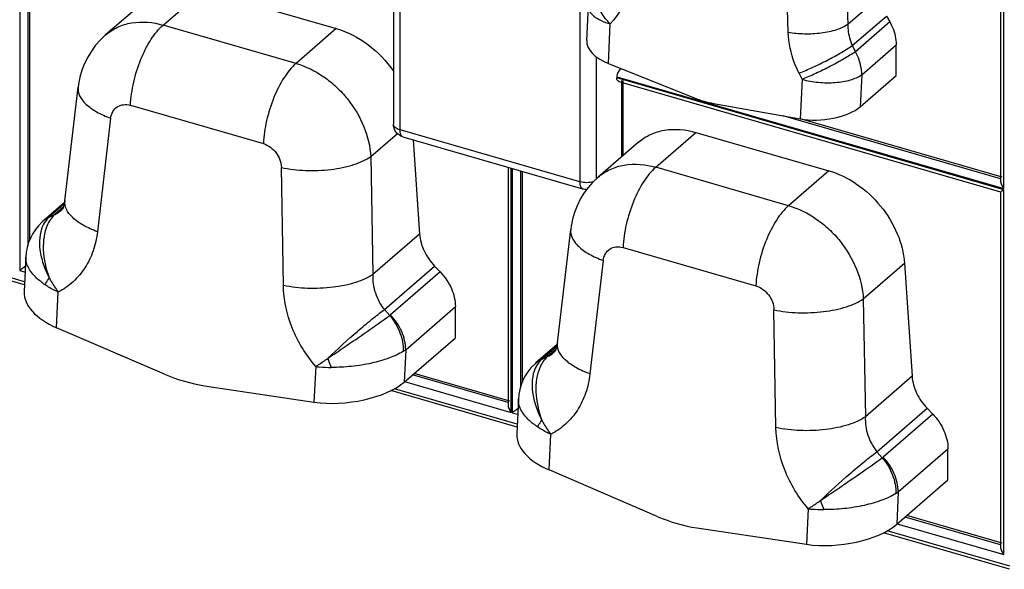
# Model space of a CAD drawing. Header units: millimetres. Extents: x 0 to 210, y 0 to 297.
# Tile 22 of 31: x 97 to 112, y 220 to 228. Entities that reach past the tile are written whole.
import ezdxf

# ---------------------------------------------------------------- set-up
doc = ezdxf.new("R2010")
doc.units = ezdxf.units.MM
doc.header["$LTSCALE"] = 19.36
doc.layers.get('0').update_dxf_attribs({"linetype": 'CONTINUOUS'})

msp = doc.modelspace()

# ---------------------------------------------------------------- linework, layer by layer
at = {"color": 9, "linetype": 'Continuous'}
for p, q in [((111.65108, 225.4665), (111.65108, 231.22422)), ((109.21146, 229.85255), (109.27476, 227.96797)), ((96.65577, 229.7795), (96.65577, 224.21964)), ((108.36749, 227.84707), (108.30419, 229.73164)), ((96.78667, 224.62942), (96.78667, 229.69677)), ((102.45144, 226.36077), (102.45144, 229.09806)), ((98.84135, 227.95841), (99.45475, 228.48964)), ((109.76823, 228.39533), (109.27476, 227.96797)), ((105.18873, 228.30787), (105.18873, 225.57058)), ((109.34268, 227.64539), (109.86356, 228.09649)), ((100.86647, 227.37381), (98.84135, 227.95841)), ((101.47988, 227.90503), (100.86647, 227.37381)), ((105.62529, 227.37227), (105.65449, 227.97564)), ((105.70909, 228.04018), (105.65449, 227.97564)), ((109.91432, 228.00596), (109.38961, 227.55154)), ((109.34268, 227.64539), (109.38961, 227.55154)), ((109.48709, 227.20238), (110.0118, 227.6568)), ((105.44634, 225.61902), (105.44634, 227.47085)), ((105.75377, 227.16891), (111.65108, 225.4665)), ((111.65108, 225.45072), (105.75377, 227.15313)), ((105.88233, 227.26962), (105.80945, 227.29066)), ((108.57767, 227.13179), (108.53075, 227.22564)), ((109.48709, 227.20238), (109.46346, 226.7142)), ((105.82775, 227.11166), (105.82775, 225.95129)), ((105.84922, 225.96988), (105.84922, 227.11244)), ((108.57767, 227.13179), (108.54847, 226.52842)), ((98.34325, 226.7365), (100.36838, 226.1519)), ((111.60226, 225.61842), (108.28872, 226.57496)), ((98.04168, 226.5391), (97.83977, 224.81042)), ((102.00485, 225.95438), (102.41062, 226.30578)), ((105.18873, 225.57058), (102.45144, 226.36077)), ((106.34689, 225.79175), (106.9603, 226.32297)), ((102.00485, 225.95438), (102.03619, 224.15837)), ((100.67413, 223.99228), (100.64279, 225.78822)), ((104.14553, 222.05753), (104.14553, 225.77903)), ((104.16131, 225.77448), (104.16131, 222.05298)), ((104.29221, 222.46276), (104.29221, 225.73669)), ((108.37202, 225.20714), (106.34689, 225.79175)), ((108.98543, 225.73837), (108.37202, 225.20714)), ((111.65108, 219.89087), (111.65108, 225.45072)), ((97.11339, 225.04094), (97.33592, 225.23365)), ((97.10246, 225.03118), (97.19123, 225.07351)), ((97.3202, 225.18519), (97.19123, 225.07351)), ((102.74846, 224.77521), (102.03619, 224.15837)), ((96.73059, 224.04659), (94.86233, 224.58591)), ((105.84879, 224.56984), (107.87392, 223.98523)), ((105.54723, 224.37243), (105.34531, 222.64369)), ((109.5104, 223.78771), (110.13738, 224.3307)), ((96.65577, 224.21964), (96.73782, 224.19595)), ((102.21229, 223.62405), (102.97784, 224.28704)), ((103.06408, 224.19742), (102.30692, 223.5417)), ((97.21706, 223.34749), (97.24331, 223.88996)), ((109.5104, 223.78771), (109.54174, 221.99171)), ((102.21229, 223.62405), (102.29458, 223.53235)), ((102.53767, 223.01334), (103.29483, 223.66907)), ((108.17967, 221.82562), (108.14833, 223.62156)), ((102.53767, 223.01334), (102.51376, 222.5193)), ((104.61894, 222.87427), (104.84146, 223.06699)), ((104.82575, 223.01853), (104.69678, 222.90684)), ((104.608, 222.86452), (104.69678, 222.90684)), ((101.16629, 222.75746), (101.14004, 222.21503)), ((102.5218, 222.52626), (104.14553, 222.05753)), ((104.09672, 222.20945), (102.64116, 222.62963)), ((110.25401, 222.60855), (109.54174, 221.99171)), ((104.23614, 221.87992), (102.36787, 222.41924)), ((104.16131, 222.05298), (104.24337, 222.02929)), ((109.71783, 221.45739), (110.48339, 222.12038)), ((110.56962, 222.03075), (109.81246, 221.37503)), ((104.7226, 221.18083), (104.74885, 221.72322)), ((109.71783, 221.45739), (109.80012, 221.36568)), ((110.04321, 220.84668), (110.80038, 221.5024)), ((110.04321, 220.84668), (110.01931, 220.35263)), ((108.67183, 220.59079), (108.64558, 220.04836)), ((111.60226, 220.04279), (110.14671, 220.46297)), ((111.74169, 219.71326), (109.87342, 220.25258)), ((110.02735, 220.3596), (111.65108, 219.89087))]:
    msp.add_line(p, q, dxfattribs=at)
at = {"color": 7, "linetype": 'Continuous'}
for p, q in [((111.60226, 231.1936), (111.60226, 225.58664)), ((96.81255, 224.69805), (96.81255, 229.72111)), ((102.35144, 229.18466), (102.35144, 226.44737)), ((99.45475, 228.48964), (101.47988, 227.90503)), ((98.58188, 228.34284), (97.96344, 227.80726)), ((105.29545, 227.72402), (105.32067, 228.24512)), ((109.86356, 228.09649), (109.91432, 228.00596)), ((110.0118, 227.18908), (110.0118, 227.6568)), ((105.62529, 227.37227), (106.93067, 226.85099)), ((105.75377, 227.16891), (105.75377, 227.15313)), ((105.80945, 227.29066), (105.81625, 227.29601)), ((109.46346, 226.7142), (110.0118, 227.18908)), ((97.34462, 225.28232), (97.54653, 227.01099)), ((105.78308, 227.09973), (111.60249, 225.41981)), ((107.22931, 226.76478), (108.54847, 226.52842)), ((111.62763, 225.64036), (108.5544, 226.52753)), ((102.49597, 226.25522), (105.23326, 225.46503)), ((106.9603, 226.32297), (108.98543, 225.73837)), ((102.65127, 226.21039), (102.74846, 224.77521)), ((106.08743, 226.17618), (105.46899, 225.64059)), ((104.09672, 225.79313), (104.09672, 222.17767)), ((104.31809, 222.53139), (104.31809, 225.72922)), ((111.60226, 225.42011), (111.60226, 220.01101)), ((97.34086, 225.25789), (97.01738, 224.97771)), ((97.29119, 225.14011), (97.29165, 225.14051)), ((104.85017, 223.11566), (105.05208, 224.84433)), ((96.72838, 224.00088), (94.80538, 224.556)), ((96.7489, 224.42482), (96.72338, 223.89756)), ((110.13738, 224.3307), (110.25401, 222.60855)), ((102.97784, 224.28704), (103.06408, 224.19742)), ((103.29483, 223.19573), (103.29483, 223.66907)), ((98.86452, 222.63965), (97.21706, 223.34749)), ((102.51376, 222.5193), (103.29483, 223.19573)), ((104.8464, 223.09122), (104.52292, 222.81104)), ((104.79674, 222.97345), (104.7972, 222.97384)), ((104.12209, 222.23139), (102.66651, 222.65158)), ((99.4704, 222.46475), (101.14004, 222.21503)), ((104.23393, 221.83421), (102.31093, 222.38934)), ((104.25444, 222.25815), (104.22893, 221.7309)), ((110.48339, 222.12038), (110.56962, 222.03075)), ((110.80038, 221.02906), (110.80038, 221.5024)), ((106.37007, 220.47299), (104.7226, 221.18083)), ((110.01931, 220.35263), (110.80038, 221.02906)), ((111.62763, 220.06473), (110.17206, 220.48492)), ((106.97595, 220.29808), (108.64558, 220.04836)), ((111.73947, 219.66755), (109.81647, 220.22267))]:
    msp.add_line(p, q, dxfattribs=at)
for points in [[(97.96392, 227.80767), (97.8821, 227.7299), (97.81173, 227.64971), (97.74832, 227.56321), (97.69244, 227.47098), (97.64459, 227.37376), (97.60518, 227.27221), (97.5746, 227.16709), (97.5531, 227.05918), (97.54659, 227.01121)], [(105.46946, 225.64101), (105.38765, 225.56324), (105.31728, 225.48305), (105.25387, 225.39654), (105.19799, 225.30432), (105.15013, 225.20709), (105.11073, 225.10554), (105.08015, 225.00043), (105.05865, 224.89251), (105.05213, 224.84456)], [(97.34465, 225.28237), (97.3422, 225.26449), (97.33472, 225.22775), (97.32553, 225.19778), (97.31583, 225.17487), (97.30706, 225.15916), (97.2996, 225.14879), (97.29323, 225.14193), (97.29119, 225.14011)], [(96.99721, 224.95957), (96.94078, 224.9018), (96.89423, 224.84342), (96.85347, 224.78064), (96.81902, 224.71419), (96.79107, 224.64449), (96.76995, 224.57227), (96.75582, 224.49801), (96.7489, 224.42481)], [(97.01738, 224.97771), (97.00404, 224.96581), (96.99725, 224.95961)], [(104.8502, 223.11571), (104.84775, 223.09783), (104.84026, 223.06109), (104.83108, 223.03111), (104.82137, 223.00821), (104.8126, 222.99249), (104.80515, 222.98213), (104.79878, 222.97526), (104.79673, 222.97344)], [(104.52292, 222.81104), (104.50958, 222.79915), (104.50279, 222.79294)], [(104.50276, 222.79291), (104.44633, 222.73514), (104.39978, 222.67675), (104.35902, 222.61397), (104.32456, 222.54753), (104.29662, 222.47783), (104.2755, 222.4056), (104.26136, 222.33134), (104.25445, 222.25815)]]:
    msp.add_lwpolyline(points, dxfattribs=at)
msp.add_arc((105.28889, 225.65855), 0.20135, 253.9623, 272.744946, dxfattribs=at)
at = {"color": 9, "linetype": 'Continuous'}
for centre, radius, start, end in [((97.28878, 224.64328), 0.43018, 127.980496, 132.664376), ((97.26878, 224.6999), 0.37461, 128.740313, 130.890494), ((97.29199, 224.6391), 0.43545, 122.350567, 127.97433), ((97.27428, 224.6922), 0.38407, 114.766347, 128.661343), ((97.29622, 224.6323), 0.44346, 115.908073, 122.341898), ((97.42284, 224.68301), 0.47315, 130.845248, 132.61934), ((102.22899, 223.63174), 0.11908, 303.421339, 310.873732), ((102.25198, 223.3875), 0.47076, 301.904095, 307.362952), ((104.79433, 222.47661), 0.43018, 127.980512, 132.664381), ((104.77432, 222.53324), 0.37461, 128.74044, 130.890494), ((104.79754, 222.47243), 0.43545, 122.350503, 127.974347), ((104.77983, 222.52553), 0.38407, 114.766354, 128.661468), ((104.80176, 222.46563), 0.44346, 115.908076, 122.341834), ((104.92839, 222.51634), 0.47315, 130.845255, 132.619341), ((109.73454, 221.46507), 0.11908, 303.421339, 310.873732), ((109.75753, 221.22084), 0.47076, 301.904096, 307.362952)]:
    msp.add_arc(centre, radius, start, end, dxfattribs=at)
at = {"color": 7, "linetype": 'Continuous'}
for centre, major_axis, ratio, start_param, end_param in [((105.9599, 227.66204), (0.66343, -0.07459), 0.54556758, -3.1068636, -2.03707795), ((107.15251, 228.30631), (-0.95982, 1.36646), 0.79069701, -4.02203607, -3.81476103), ((108.88308, 226.81819), (0.66923, 0.06848), 0.44851788, -2.13963869, -0.56884236), ((97.71897, 223.78216), (0.99267, -0.14545), 0.55578905, -3.08748808, -2.01770245), ((99.2831, 224.94179), (-1.53571, 2.18634), 0.79069701, -4.04995533, -3.78684176), ((101.64195, 222.64969), (1.00443, 0.12809), 0.43343009, -2.14837707, -0.57758075), ((105.22451, 221.61549), (0.99267, -0.14545), 0.55578905, -3.08748808, -2.01770245), ((106.78865, 222.77513), (-1.53571, 2.18634), 0.79069701, -4.04995533, -3.78684176), ((109.14749, 220.48303), (1.00443, 0.12809), 0.43343009, -2.14837707, -0.57758075)]:
    msp.add_ellipse(centre, major_axis=major_axis, ratio=ratio, start_param=start_param, end_param=end_param, dxfattribs=at)
at = {"color": 9, "linetype": 'Continuous'}
for points, knots in [([(105.65449, 227.97564), (105.60131, 228.02965), (105.51076, 228.14287), (105.42521, 228.32631), (105.40814, 228.47974), (105.43616, 228.58291), (105.46218, 228.62525), (105.47756, 228.64343)], [0, 0, 0, 0, 0.30414235, 0.57583925, 0.80396102, 0.90446311, 1, 1, 1, 1]), ([(105.92718, 228.55152), (105.91439, 228.45635), (105.86643, 228.27282), (105.76798, 228.10979), (105.70909, 228.04017)], [0, 0, 0, 0, 0.51293504, 1, 1, 1, 1]), ([(105.32068, 228.24512), (105.31939, 228.21854), (105.33778, 228.15779), (105.41071, 228.08416), (105.51938, 228.02077), (105.60638, 227.98953), (105.65449, 227.97564)], [0, 0, 0, 0, 0.17551138, 0.39351731, 0.66971349, 1, 1, 1, 1]), ([(97.96388, 227.80764), (98.01874, 227.85508), (98.1446, 227.9358), (98.44202, 228.02577), (98.68707, 228.00295), (98.84135, 227.95841)], [0, 0, 0, 0, 0.23564463, 0.47819618, 1, 1, 1, 1]), ([(98.34325, 226.7365), (98.34895, 226.85438), (98.38486, 227.09391), (98.49149, 227.43387), (98.63997, 227.73067), (98.77034, 227.89692), (98.84135, 227.95841)], [0, 0, 0, 0, 0.26298117, 0.53653524, 0.79068044, 1, 1, 1, 1]), ([(109.27476, 227.96797), (109.22299, 227.9316), (109.08944, 227.87489), (108.86492, 227.82803), (108.61659, 227.81497), (108.44807, 227.83108), (108.36749, 227.84707)], [0, 0, 0, 0, 0.20345458, 0.45860415, 0.73580642, 1, 1, 1, 1]), ([(109.27476, 227.96797), (109.2744, 227.9409), (109.2793, 227.83051), (109.30891, 227.72153), (109.34268, 227.64539)], [0, 0, 0, 0, 0.245336, 1, 1, 1, 1]), ([(108.53074, 227.22563), (108.50596, 227.27519), (108.41946, 227.47214), (108.37284, 227.68748), (108.36748, 227.84707)], [0, 0, 0, 0, 0.25758514, 1, 1, 1, 1]), ([(108.53075, 227.22564), (108.60105, 227.25314), (108.74727, 227.31661), (108.96261, 227.42186), (109.16432, 227.53176), (109.28881, 227.60808), (109.34268, 227.64539)], [0, 0, 0, 0, 0.24739776, 0.52204645, 0.78523937, 1, 1, 1, 1]), ([(109.38961, 227.55154), (109.33573, 227.51423), (109.21124, 227.43791), (109.00954, 227.32801), (108.7942, 227.22277), (108.64798, 227.15929), (108.57767, 227.13179)], [0, 0, 0, 0, 0.21476005, 0.47795355, 0.75260277, 1, 1, 1, 1]), ([(109.48709, 227.20238), (109.48709, 227.23132), (109.47796, 227.35288), (109.43492, 227.47073), (109.38961, 227.55154)], [0, 0, 0, 0, 0.23798829, 1, 1, 1, 1]), ([(100.86647, 227.37381), (100.79546, 227.31231), (100.6651, 227.14607), (100.51661, 226.84927), (100.40999, 226.5093), (100.37408, 226.26978), (100.36838, 226.1519)], [0, 0, 0, 0, 0.20931968, 0.46346482, 0.73701879, 1, 1, 1, 1]), ([(100.86647, 227.37381), (101.01667, 227.33045), (101.23506, 227.22197), (101.48536, 227.01905), (101.71016, 226.77646), (101.9192, 226.426), (101.99638, 226.10916), (102.00485, 225.95438)], [0, 0, 0, 0, 0.24387948, 0.37196693, 0.50173535, 0.7581757, 1, 1, 1, 1]), ([(108.57767, 227.13179), (108.65787, 227.10864), (108.82626, 227.07887), (109.07616, 227.07581), (109.30193, 227.1119), (109.43609, 227.16595), (109.48709, 227.20238)], [0, 0, 0, 0, 0.26807168, 0.54564224, 0.7987378, 1, 1, 1, 1]), ([(97.54656, 227.01099), (97.54155, 226.96766), (97.55663, 226.89602), (97.60838, 226.81359), (97.68974, 226.72449), (97.83415, 226.62486), (97.9676, 226.56587), (98.04168, 226.53909)], [0, 0, 0, 0, 0.17991732, 0.28382481, 0.40057943, 0.67501243, 1, 1, 1, 1]), ([(98.04168, 226.5391), (98.04577, 226.57411), (98.06661, 226.64147), (98.13767, 226.71951), (98.23804, 226.7536), (98.30887, 226.74643), (98.34325, 226.7365)], [0, 0, 0, 0, 0.25650833, 0.49723784, 0.73961956, 1, 1, 1, 1]), ([(102.45144, 226.36077), (102.43724, 226.36487), (102.41135, 226.37446), (102.37891, 226.39463), (102.35711, 226.41895), (102.35145, 226.43845), (102.35144, 226.44737)], [0, 0, 0, 0, 0.31600886, 0.58629301, 0.80937071, 1, 1, 1, 1]), ([(102.49597, 226.25522), (102.48896, 226.25725), (102.47037, 226.26988), (102.45433, 226.30881), (102.45144, 226.34178), (102.45144, 226.36077)], [0, 0, 0, 0, 0.18116233, 0.52864299, 1, 1, 1, 1]), ([(100.36838, 226.1519), (100.44444, 226.12994), (100.58118, 226.0273), (100.64139, 225.86812), (100.64279, 225.78822)], [0, 0, 0, 0, 0.49769858, 1, 1, 1, 1]), ([(100.64279, 225.78822), (100.76363, 225.76208), (101.01662, 225.73377), (101.38923, 225.74859), (101.68497, 225.80688), (101.8853, 225.88292), (101.96897, 225.92909), (102.00485, 225.95438)], [0, 0, 0, 0, 0.26480938, 0.54193665, 0.79654788, 0.90598208, 1, 1, 1, 1]), ([(105.46943, 225.64098), (105.52428, 225.68841), (105.65015, 225.76913), (105.94757, 225.85911), (106.19262, 225.83629), (106.34689, 225.79175)], [0, 0, 0, 0, 0.23564463, 0.47819618, 1, 1, 1, 1]), ([(106.34688, 225.79175), (106.27587, 225.73025), (106.14551, 225.56401), (105.99702, 225.26721), (105.8904, 224.92724), (105.8545, 224.68772), (105.84879, 224.56984)], [0, 0, 0, 0, 0.20931935, 0.46346434, 0.73701843, 1, 1, 1, 1]), ([(105.39915, 225.57381), (105.36574, 225.56274), (105.29445, 225.55273), (105.22299, 225.5607), (105.18873, 225.57058)], [0, 0, 0, 0, 0.49678337, 1, 1, 1, 1]), ([(105.18873, 225.57058), (105.18873, 225.55737), (105.19049, 225.52012), (105.20828, 225.47224), (105.23326, 225.46503)], [0, 0, 0, 0, 0.33692986, 1, 1, 1, 1]), ([(97.83977, 224.81042), (97.76568, 224.8372), (97.63224, 224.89619), (97.48783, 224.99583), (97.40646, 225.08492), (97.35471, 225.16735), (97.33963, 225.239), (97.34464, 225.28232)], [0, 0, 0, 0, 0.32498702, 0.59941985, 0.71617454, 0.8200822, 1, 1, 1, 1]), ([(108.37202, 225.20715), (108.30101, 225.14565), (108.17065, 224.9794), (108.02216, 224.6826), (107.91554, 224.34264), (107.87963, 224.10312), (107.87392, 223.98523)], [0, 0, 0, 0, 0.20931975, 0.46346497, 0.73701894, 1, 1, 1, 1]), ([(108.37202, 225.20715), (108.52222, 225.16379), (108.74061, 225.0553), (108.99091, 224.85238), (109.21571, 224.60979), (109.42474, 224.25934), (109.50192, 223.94249), (109.5104, 223.78771)], [0, 0, 0, 0, 0.24387948, 0.37196693, 0.50173535, 0.7581757, 1, 1, 1, 1]), ([(97.19123, 225.07351), (97.14053, 225.02799), (97.06839, 224.91778), (97.01898, 224.73029), (97.00661, 224.45732), (97.05497, 224.2451), (97.10603, 224.10701)], [0, 0, 0, 0, 0.20051738, 0.37328304, 0.56669957, 1, 1, 1, 1]), ([(97.10246, 225.03118), (97.09237, 225.02205), (97.05314, 224.98241), (97.02292, 224.9342), (97.00566, 224.8958)], [0, 0, 0, 0, 0.24420203, 1, 1, 1, 1]), ([(97.00566, 224.8958), (96.95594, 224.78517), (96.94519, 224.57907), (97.00954, 224.31552), (97.06977, 224.17627), (97.10601, 224.10701)], [0, 0, 0, 0, 0.44611678, 0.71247443, 1, 1, 1, 1]), ([(97.83978, 224.81042), (97.82816, 224.71096), (97.78555, 224.51797), (97.65966, 224.25546), (97.47794, 224.03866), (97.32468, 223.932), (97.24331, 223.88996)], [0, 0, 0, 0, 0.26352859, 0.51531726, 0.75898908, 1, 1, 1, 1]), ([(105.05211, 224.84433), (105.04709, 224.80101), (105.06217, 224.72936), (105.11393, 224.64693), (105.19529, 224.55784), (105.3397, 224.4582), (105.47315, 224.39921), (105.54723, 224.37243)], [0, 0, 0, 0, 0.17991778, 0.28382548, 0.40058022, 0.67501308, 1, 1, 1, 1]), ([(105.54723, 224.37243), (105.55132, 224.40742), (105.57252, 224.47467), (105.64335, 224.55262), (105.74357, 224.58743), (105.8144, 224.57977), (105.84879, 224.56984)], [0, 0, 0, 0, 0.25639124, 0.49719289, 0.73944224, 1, 1, 1, 1]), ([(97.04184, 224.00229), (96.99693, 224.03262), (96.92516, 224.08835), (96.84079, 224.17842), (96.77196, 224.28108), (96.74625, 224.36992), (96.7489, 224.42479)], [0, 0, 0, 0, 0.30484797, 0.50868454, 0.69096262, 1, 1, 1, 1]), ([(102.03619, 224.15837), (102.00031, 224.13308), (101.91664, 224.08691), (101.71631, 224.01087), (101.42057, 223.95258), (101.04796, 223.93776), (100.79497, 223.96607), (100.67413, 223.99221)], [0, 0, 0, 0, 0.09401795, 0.20345217, 0.45806342, 0.73519066, 1, 1, 1, 1]), ([(102.03619, 224.15837), (102.0314, 224.06383), (102.05917, 223.87039), (102.15202, 223.69871), (102.21229, 223.62405)], [0, 0, 0, 0, 0.49661393, 1, 1, 1, 1]), ([(97.04184, 224.00229), (97.04632, 224.01087), (97.06597, 224.04681), (97.08812, 224.08135), (97.10601, 224.10701)], [0, 0, 0, 0, 0.23629317, 1, 1, 1, 1]), ([(97.24331, 223.88996), (97.22511, 223.89833), (97.15581, 223.93175), (97.08898, 223.97041), (97.04184, 224.0023)], [0, 0, 0, 0, 0.26035623, 1, 1, 1, 1]), ([(97.10601, 224.107), (97.11563, 224.08805), (97.15621, 224.01257), (97.204, 223.941), (97.24331, 223.88996)], [0, 0, 0, 0, 0.24807758, 1, 1, 1, 1]), ([(101.1663, 222.75747), (101.01623, 222.93171), (100.77667, 223.32261), (100.67794, 223.77265), (100.67412, 223.99228)], [0, 0, 0, 0, 0.51144566, 1, 1, 1, 1]), ([(107.87392, 223.98523), (107.94998, 223.96328), (108.08666, 223.86059), (108.14694, 223.70145), (108.14833, 223.62156)], [0, 0, 0, 0, 0.49768957, 1, 1, 1, 1]), ([(108.14833, 223.62156), (108.26917, 223.59541), (108.52217, 223.56711), (108.89478, 223.58193), (109.19052, 223.64022), (109.39085, 223.71625), (109.47452, 223.76243), (109.5104, 223.78772)], [0, 0, 0, 0, 0.26480929, 0.54193655, 0.79654784, 0.90598207, 1, 1, 1, 1]), ([(101.35152, 222.88145), (101.4979, 223.02261), (101.7196, 223.22405), (102.0098, 223.46805), (102.14805, 223.57672), (102.21229, 223.62405)], [0, 0, 0, 0, 0.53636598, 0.78954489, 1, 1, 1, 1]), ([(101.35151, 222.88144), (101.43481, 222.9379), (101.75074, 223.15257), (102.06525, 223.36938), (102.29458, 223.53235)], [0, 0, 0, 0, 0.26346591, 1, 1, 1, 1]), ([(102.29458, 223.53235), (102.36061, 223.45524), (102.46418, 223.28262), (102.50339, 223.08355), (102.50078, 222.98786)], [0, 0, 0, 0, 0.51467722, 1, 1, 1, 1]), ([(102.53767, 223.01334), (102.53767, 223.10745), (102.49004, 223.30367), (102.37728, 223.46856), (102.30692, 223.5417)], [0, 0, 0, 0, 0.48113755, 1, 1, 1, 1]), ([(105.34532, 222.64376), (105.27123, 222.67054), (105.13778, 222.72953), (104.99337, 222.82916), (104.91201, 222.91825), (104.86026, 223.00069), (104.84518, 223.07233), (104.85019, 223.11566)], [0, 0, 0, 0, 0.32498701, 0.59941985, 0.71617454, 0.82008219, 1, 1, 1, 1]), ([(102.50078, 222.98786), (102.4343, 222.94639), (102.27543, 222.87511), (102.00958, 222.80053), (101.71264, 222.75313), (101.50674, 222.74222), (101.40391, 222.74307)], [0, 0, 0, 0, 0.2070465, 0.45643266, 0.72827114, 1, 1, 1, 1]), ([(101.16627, 222.75748), (101.18112, 222.76686), (101.24365, 222.807), (101.30509, 222.84882), (101.35151, 222.88143)], [0, 0, 0, 0, 0.23645478, 1, 1, 1, 1]), ([(101.35151, 222.88144), (101.35541, 222.86955), (101.37133, 222.82286), (101.38928, 222.77686), (101.40391, 222.74307)], [0, 0, 0, 0, 0.25356285, 1, 1, 1, 1]), ([(104.608, 222.86452), (104.59792, 222.85539), (104.5587, 222.81576), (104.52849, 222.76756), (104.51123, 222.72917)], [0, 0, 0, 0, 0.24421411, 1, 1, 1, 1]), ([(104.69678, 222.90684), (104.64608, 222.86133), (104.57394, 222.75112), (104.52452, 222.56363), (104.51216, 222.29066), (104.56051, 222.07844), (104.61158, 221.94035)], [0, 0, 0, 0, 0.20051739, 0.37328304, 0.56669957, 1, 1, 1, 1]), ([(101.16629, 222.75749), (101.18528, 222.75521), (101.26424, 222.74698), (101.34367, 222.74351), (101.40391, 222.74307)], [0, 0, 0, 0, 0.2410228, 1, 1, 1, 1]), ([(104.51123, 222.72917), (104.4615, 222.61854), (104.45071, 222.41243), (104.51508, 222.14886), (104.57532, 222.00961), (104.61155, 221.94034)], [0, 0, 0, 0, 0.44612409, 0.71247708, 1, 1, 1, 1]), ([(105.34531, 222.64369), (105.33368, 222.54417), (105.29109, 222.35111), (105.16503, 222.0886), (104.98323, 221.87201), (104.83016, 221.76523), (104.74885, 221.72322)], [0, 0, 0, 0, 0.26369056, 0.51552522, 0.75914211, 1, 1, 1, 1]), ([(104.54739, 221.83563), (104.50247, 221.86595), (104.43071, 221.92168), (104.34634, 222.01176), (104.27751, 222.11442), (104.25179, 222.20324), (104.25445, 222.25811)], [0, 0, 0, 0, 0.30486577, 0.50871975, 0.6910043, 1, 1, 1, 1]), ([(104.54739, 221.83563), (104.55187, 221.8442), (104.57152, 221.88014), (104.59367, 221.91469), (104.61155, 221.94034)], [0, 0, 0, 0, 0.23629315, 1, 1, 1, 1]), ([(104.61155, 221.94036), (104.62117, 221.9214), (104.66176, 221.8459), (104.70957, 221.77431), (104.74889, 221.72325)], [0, 0, 0, 0, 0.24807716, 1, 1, 1, 1]), ([(109.54174, 221.99171), (109.50586, 221.96642), (109.42219, 221.92024), (109.22186, 221.8442), (108.92612, 221.78592), (108.55351, 221.7711), (108.30051, 221.7994), (108.17967, 221.82555)], [0, 0, 0, 0, 0.09401795, 0.20345217, 0.45806342, 0.73519066, 1, 1, 1, 1]), ([(109.54174, 221.99171), (109.53695, 221.89717), (109.56471, 221.70372), (109.65757, 221.53205), (109.71784, 221.45739)], [0, 0, 0, 0, 0.49661393, 1, 1, 1, 1]), ([(104.74885, 221.7233), (104.73066, 221.73167), (104.66136, 221.76508), (104.59452, 221.80374), (104.54739, 221.83563)], [0, 0, 0, 0, 0.26035671, 1, 1, 1, 1]), ([(108.67185, 220.59081), (108.52178, 220.76505), (108.28222, 221.15594), (108.18349, 221.60598), (108.17967, 221.82562)], [0, 0, 0, 0, 0.51144566, 1, 1, 1, 1]), ([(108.85707, 220.71478), (109.00345, 220.85594), (109.22514, 221.05739), (109.51534, 221.30138), (109.6536, 221.41006), (109.71783, 221.45739)], [0, 0, 0, 0, 0.53636602, 0.7895449, 1, 1, 1, 1]), ([(108.85706, 220.71477), (108.94036, 220.77124), (109.25631, 220.98588), (109.5708, 221.20272), (109.80012, 221.36568)], [0, 0, 0, 0, 0.26346564, 1, 1, 1, 1]), ([(109.80012, 221.36568), (109.86616, 221.28858), (109.96972, 221.11595), (110.00893, 220.91689), (110.00633, 220.8212)], [0, 0, 0, 0, 0.51467722, 1, 1, 1, 1]), ([(110.04321, 220.84668), (110.04321, 220.94079), (109.99559, 221.13701), (109.88283, 221.3019), (109.81246, 221.37503)], [0, 0, 0, 0, 0.48113755, 1, 1, 1, 1]), ([(108.67181, 220.59082), (108.68667, 220.6002), (108.7492, 220.64034), (108.81064, 220.68217), (108.85706, 220.71479)], [0, 0, 0, 0, 0.23645362, 1, 1, 1, 1]), ([(108.85705, 220.71477), (108.86096, 220.70289), (108.87687, 220.6562), (108.89483, 220.6102), (108.90946, 220.57641)], [0, 0, 0, 0, 0.25356286, 1, 1, 1, 1]), ([(110.00632, 220.8212), (109.93985, 220.77972), (109.78098, 220.70841), (109.51512, 220.63386), (109.21819, 220.58648), (109.01228, 220.57556), (108.90946, 220.57641)], [0, 0, 0, 0, 0.20705289, 0.4564357, 0.72827231, 1, 1, 1, 1]), ([(108.67184, 220.59083), (108.69083, 220.58855), (108.76979, 220.58032), (108.84921, 220.57684), (108.90946, 220.57641)], [0, 0, 0, 0, 0.24102279, 1, 1, 1, 1])]:
    msp.add_open_spline(points, degree=3, knots=knots, dxfattribs=at)
at = {"color": 7, "linetype": 'Continuous'}
for points, knots in [([(101.47988, 227.90503), (101.65195, 227.85536), (101.98564, 227.68059), (102.24464, 227.41014), (102.35215, 227.25515)], [0, 0, 0, 0, 0.48705137, 1, 1, 1, 1]), ([(109.91432, 228.00596), (109.92993, 227.97813), (109.98335, 227.86901), (110.0118, 227.74643), (110.0118, 227.6568)], [0, 0, 0, 0, 0.26252835, 1, 1, 1, 1]), ([(105.80945, 227.29066), (105.8012, 227.28417), (105.78655, 227.26687), (105.7641, 227.22732), (105.75377, 227.19222), (105.75377, 227.16891)], [0, 0, 0, 0, 0.23022597, 0.48854165, 1, 1, 1, 1]), ([(105.78307, 227.09971), (105.77436, 227.10247), (105.757, 227.11857), (105.75377, 227.14089), (105.75377, 227.15313)], [0, 0, 0, 0, 0.42760162, 1, 1, 1, 1]), ([(106.08743, 226.17617), (106.14155, 226.22305), (106.26627, 226.30274), (106.56232, 226.39112), (106.80625, 226.36744), (106.9603, 226.32297)], [0, 0, 0, 0, 0.2340351, 0.47591076, 1, 1, 1, 1]), ([(108.98543, 225.73837), (109.13576, 225.69497), (109.42986, 225.54989), (109.79017, 225.21554), (110.04571, 224.7986), (110.12698, 224.48422), (110.13738, 224.3307)], [0, 0, 0, 0, 0.24468531, 0.50281454, 0.75938501, 1, 1, 1, 1]), ([(111.60226, 225.58664), (111.60226, 225.5657), (111.61516, 225.52253), (111.63712, 225.48448), (111.65108, 225.4665)], [0, 0, 0, 0, 0.4790861, 1, 1, 1, 1]), ([(111.60249, 225.41981), (111.60426, 225.4193), (111.6098, 225.42377), (111.61967, 225.42873), (111.63423, 225.43903), (111.64506, 225.44644), (111.65108, 225.45072)], [0, 0, 0, 0, 0.09558237, 0.31101821, 0.61620264, 1, 1, 1, 1]), ([(102.74846, 224.77521), (102.75443, 224.68712), (102.80596, 224.50711), (102.91255, 224.3549), (102.97784, 224.28704)], [0, 0, 0, 0, 0.48390562, 1, 1, 1, 1]), ([(96.74209, 224.28405), (96.73437, 224.27806), (96.70587, 224.25623), (96.67706, 224.23479), (96.65577, 224.21964)], [0, 0, 0, 0, 0.2721135, 1, 1, 1, 1]), ([(103.06408, 224.19742), (103.13444, 224.12429), (103.24721, 223.9594), (103.29483, 223.76317), (103.29483, 223.66907)], [0, 0, 0, 0, 0.51886355, 1, 1, 1, 1]), ([(110.25401, 222.60855), (110.25997, 222.52046), (110.31151, 222.34044), (110.4181, 222.18823), (110.48339, 222.12038)], [0, 0, 0, 0, 0.48390562, 1, 1, 1, 1]), ([(104.09672, 222.17767), (104.09672, 222.15674), (104.10961, 222.11356), (104.13158, 222.07552), (104.14553, 222.05753)], [0, 0, 0, 0, 0.47908611, 1, 1, 1, 1]), ([(104.24763, 222.11739), (104.23991, 222.1114), (104.21141, 222.08957), (104.18261, 222.06813), (104.16131, 222.05298)], [0, 0, 0, 0, 0.2721135, 1, 1, 1, 1]), ([(110.56962, 222.03075), (110.63999, 221.95762), (110.75276, 221.79273), (110.80038, 221.59651), (110.80038, 221.5024)], [0, 0, 0, 0, 0.51886355, 1, 1, 1, 1]), ([(111.60226, 220.01101), (111.60226, 219.99007), (111.61516, 219.94689), (111.63712, 219.90885), (111.65108, 219.89087)], [0, 0, 0, 0, 0.4790861, 1, 1, 1, 1])]:
    msp.add_open_spline(points, degree=3, knots=knots, dxfattribs=at)
for points in [[(102.38822, 226.33181), (102.36484, 226.36482), (102.35145, 226.40701), (102.35145, 226.44746)], [(102.49597, 226.25522), (102.45364, 226.26744), (102.41368, 226.29584), (102.38822, 226.33181)]]:
    msp.add_open_spline(points, degree=3, dxfattribs=at)
at = {"color": 9, "linetype": 'Continuous'}
for points in [[(97.19124, 225.07351), (97.22709, 225.09132), (97.2609, 225.11394), (97.29119, 225.14011)], [(104.69678, 222.90684), (104.73264, 222.92466), (104.76644, 222.94727), (104.79674, 222.97345)]]:
    msp.add_open_spline(points, degree=3, dxfattribs=at)

doc.saveas('drawing.dxf')
